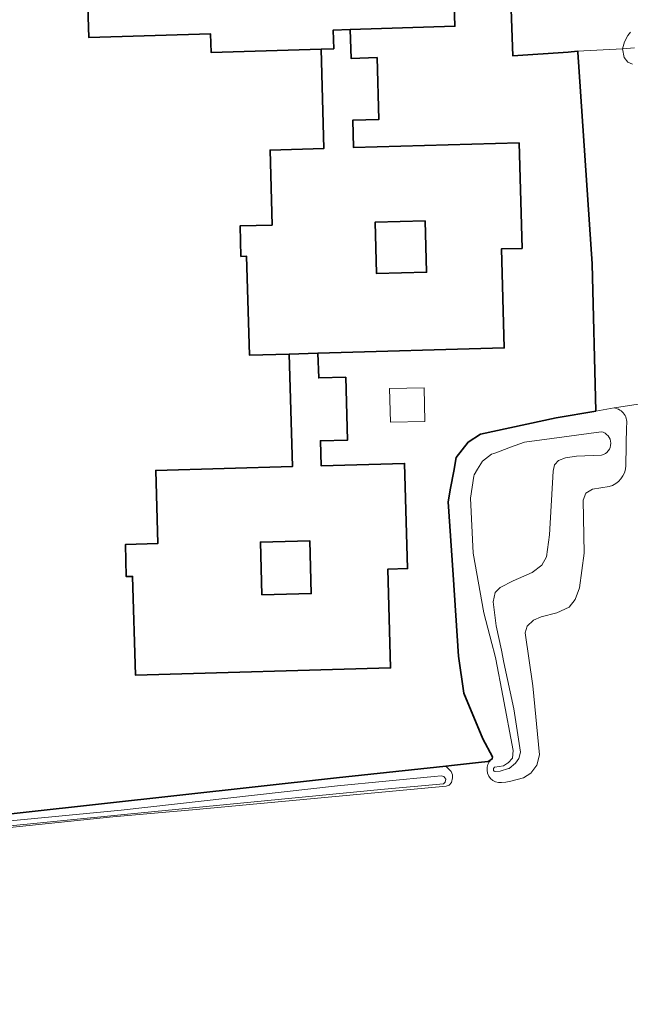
# Model space of a CAD drawing. Header units: metres. Extents: x 152610 to 160096, y 456114 to 462495.
# Tile 182 of 256: x 155806 to 155872, y 460168 to 460274. Entities that reach past the tile are written whole.
import ezdxf

# ---------------------------------------------------------------- set-up
doc = ezdxf.new("R2010")
doc.units = ezdxf.units.M
doc.header["$LTSCALE"] = 0.5
for name, color, linetype, lineweight in [('B-PV-GR-BOUWLAND-GV', 251, 'CONTINUOUS', 13), ('B-PV-GR-GRAS-GV', 251, 'CONTINUOUS', 13), ('B-PV-OG-BEBOUWING-GV', 6, 'CONTINUOUS', 35), ('B-PV-OG-BEBOUWING_LUIFEL-GV', 251, 'CONTINUOUS', 18), ('B-PV-OG-TERREIN_OEVER-GV', 251, 'CONTINUOUS', 18), ('B-PV-OG-WATER-GV', 251, 'CONTINUOUS', 18), ('B-WE-GR-BOUWLAND-GV', 252, 'CONTINUOUS', 13), ('B-WE-GR-GRAS-GV', 252, 'CONTINUOUS', 13), ('B-WE-OG-BEBOUWING_LUIFEL-GV', 6, 'CONTINUOUS', 18), ('B-WE-OG-TERREIN_OEVER-GV', 252, 'CONTINUOUS', 18), ('B-WE-OG-WATER-GV', 252, 'CONTINUOUS', 18)]:
    doc.layers.add(name, color=color, linetype=linetype, lineweight=lineweight)

msp = doc.modelspace()

# ---------------------------------------------------------------- linework, layer by layer
at = {"layer": 'B-PV-GR-BOUWLAND-GV', "flags": 128}
msp.add_lwpolyline([(155902.091, 460336.884), (155864.876, 460337.297), (155857.125, 460337.562), (155857.134, 460337.32), (155859.561, 460270.123), (155865.547, 460270.537), (155866.56, 460270.629), (155871.425, 460270.908), (155871.628, 460271.649), (155871.998, 460272.318), (155872.273, 460272.703)], dxfattribs=at)
at = {"layer": 'B-PV-GR-GRAS-GV', "flags": 128}
for points in [[(155872.501, 460269.232), (155871.974, 460269.45), (155871.578, 460269.945), (155871.425, 460270.908), (155866.56, 460270.629), (155866.567, 460270.536), (155868.121, 460247.686), (155868.52, 460231.781), (155870.503, 460232.123), (155871.022, 460232.212), (155877.304, 460233.197)], [(155877.304, 460233.197), (155871.022, 460232.212), (155870.503, 460232.123)], [(155871.833, 460230.183), (155871.756, 460225.908)], [(155869.963, 460223.64), (155868.182, 460223.349), (155867.455, 460222.92), (155867.146, 460222.156), (155867.25, 460216.44), (155866.775, 460212.696), (155866.289, 460211.455), (155865.632, 460210.621), (155864.297, 460209.994), (155862.615, 460209.557), (155861.774, 460209.216), (155861.118, 460208.584), (155860.881, 460207.833), (155861.723, 460202.112), (155862.423, 460194.685), (155862.169, 460193.559), (155861.512, 460192.71), (155860.727, 460192.18), (155859.34, 460191.849), (155858.785, 460191.716), (155858.333, 460191.676), (155858.007, 460191.685), (155857.691, 460191.767), (155857.402, 460191.917), (155857.154, 460192.128), (155856.959, 460192.39), (155856.828, 460192.689), (155856.768, 460193.009), (155856.78, 460193.335), (155856.866, 460193.649), (155857.019, 460193.937), (155857.234, 460194.183), (155856.891, 460193.958), (155856.182, 460193.89), (155853.258, 460193.573), (155852.317, 460193.471)], [(155852.317, 460193.471), (155852.683, 460193.099), (155852.912, 460192.877), (155853.042, 460192.533), (155853.042, 460192.188), (155852.928, 460191.698), (155852.683, 460191.407), (155852.369, 460191.277), (155825.333, 460188.779), (155816.339, 460187.994), (155774.588, 460183.665), (155765.474, 460182.901), (155760.772, 460182.802), (155760.672, 460182.745), (155760.608, 460182.528), (155760.832, 460176.389), (155760.944, 460171.412), (155761.139, 460168.054), (155761.171, 460166.003)]]:
    msp.add_lwpolyline(points, dxfattribs=at)
at = {"layer": 'B-PV-GR-GRAS-GV'}
for points in [[(155870.503, 460232.123, -0.443619), (155871.833, 460230.183)], [(155871.756, 460225.908, -0.3373372), (155869.963, 460223.64)]]:
    msp.add_lwpolyline(points, format="xyb", dxfattribs=at)
at = {"layer": 'B-PV-OG-BEBOUWING-GV', "flags": 128}
for points in [[(155789.351, 460186.529), (155840.516, 460192.192), (155852.317, 460193.471), (155853.258, 460193.573), (155856.182, 460193.89), (155856.891, 460193.958), (155857.234, 460194.183), (155857.327, 460194.244), (155857.372, 460194.446), (155856.316, 460196.421), (155854.267, 460201.34), (155853.702, 460205.323), (155853.1, 460214.118), (155852.561, 460221.984), (155852.829, 460223.454), (155853.169, 460225.313), (155853.434, 460226.767), (155854.748, 460228.436), (155856.07, 460229.28), (155864.257, 460231.045), (155868.52, 460231.781), (155868.121, 460247.686), (155866.567, 460270.536), (155866.56, 460270.629), (155865.547, 460270.537), (155859.561, 460270.123), (155857.134, 460337.32)], [(155852.884, 460286.662), (155853.306, 460273.339), (155841.988, 460272.979), (155842.077, 460269.864), (155844.883, 460269.944), (155845.073, 460263.264), (155842.266, 460263.184), (155842.35, 460260.228), (155860.233, 460260.736), (155860.556, 460249.357), (155858.331, 460249.293), (155858.635, 460238.607), (155838.504, 460238.035), (155838.58, 460235.364), (155841.513, 460235.448), (155841.704, 460228.665), (155838.77, 460228.582), (155838.846, 460225.885), (155847.871, 460226.139), (155848.19, 460214.779), (155846.052, 460214.719), (155846.351, 460204.063), (155818.771, 460203.288), (155818.471, 460213.944), (155817.795, 460213.925), (155817.698, 460217.377), (155821.197, 460217.476), (155820.975, 460225.383), (155835.749, 460225.798), (155835.407, 460237.947), (155831.096, 460237.825), (155830.792, 460248.511), (155830.174, 460248.493), (155830.081, 460251.776), (155833.553, 460251.875), (155833.323, 460259.972), (155839.138, 460260.137), (155838.833, 460270.858), (155826.964, 460270.482), (155826.9, 460272.501), (155813.758, 460272.114), (155813.322, 460285.439)]]:
    msp.add_lwpolyline(points, dxfattribs=at)
at = {"layer": 'B-PV-OG-BEBOUWING-GV', "color": 252, "flags": 128}
msp.add_lwpolyline([(155789.351, 460186.529), (155840.516, 460192.192), (155852.317, 460193.471), (155853.258, 460193.573), (155856.182, 460193.89), (155856.891, 460193.958), (155857.234, 460194.183), (155857.327, 460194.244), (155857.372, 460194.446), (155856.316, 460196.421), (155854.267, 460201.34), (155853.702, 460205.323), (155853.1, 460214.118), (155852.561, 460221.984), (155852.829, 460223.454), (155853.169, 460225.313), (155853.434, 460226.767), (155854.748, 460228.436), (155856.07, 460229.28), (155864.257, 460231.045), (155868.52, 460231.781), (155868.121, 460247.686), (155866.567, 460270.536), (155866.56, 460270.629), (155865.547, 460270.537), (155859.561, 460270.123), (155857.134, 460337.32)], dxfattribs=at)
at = {"layer": 'B-PV-OG-BEBOUWING-GV', "flags": 128}
for points in [[(155841.988, 460272.979), (155853.306, 460273.339), (155852.884, 460286.662), (155835.393, 460286.107), (155835.012, 460298.101), (155848.206, 460298.52), (155847.783, 460311.843), (155834.63, 460311.426), (155834.566, 460313.445), (155821.292, 460313.024), (155821.356, 460311.005), (155808.213, 460310.588), (155808.635, 460297.29), (155826.134, 460297.861), (155826.515, 460285.857), (155813.322, 460285.439), (155813.758, 460272.114), (155826.9, 460272.501), (155826.964, 460270.482), (155838.833, 460270.858), (155840.217, 460270.902), (155840.153, 460272.921)], [(155841.988, 460272.979), (155853.306, 460273.339), (155852.884, 460286.662), (155835.393, 460286.107), (155835.012, 460298.101), (155848.206, 460298.52), (155847.783, 460311.843), (155834.63, 460311.426), (155834.566, 460313.445), (155821.292, 460313.024), (155821.356, 460311.005), (155808.213, 460310.588), (155808.635, 460297.29), (155826.134, 460297.861), (155826.515, 460285.857), (155813.322, 460285.439), (155813.758, 460272.114), (155826.9, 460272.501), (155826.964, 460270.482), (155838.833, 460270.858), (155840.217, 460270.902), (155840.153, 460272.921)], [(155841.988, 460272.979), (155840.153, 460272.921), (155840.217, 460270.902), (155838.833, 460270.858), (155839.138, 460260.137), (155833.323, 460259.972), (155833.553, 460251.875), (155830.081, 460251.776), (155830.174, 460248.493), (155830.792, 460248.511), (155831.096, 460237.825), (155835.407, 460237.947), (155838.504, 460238.035), (155858.635, 460238.607), (155858.331, 460249.293), (155860.556, 460249.357), (155860.233, 460260.736), (155842.35, 460260.228), (155842.266, 460263.184), (155845.073, 460263.264), (155844.883, 460269.944), (155842.077, 460269.864)], [(155841.988, 460272.979), (155840.153, 460272.921), (155840.217, 460270.902), (155838.833, 460270.858), (155839.138, 460260.137), (155833.323, 460259.972), (155833.553, 460251.875), (155830.081, 460251.776), (155830.174, 460248.493), (155830.792, 460248.511), (155831.096, 460237.825), (155835.407, 460237.947), (155838.504, 460238.035), (155858.635, 460238.607), (155858.331, 460249.293), (155860.556, 460249.357), (155860.233, 460260.736), (155842.35, 460260.228), (155842.266, 460263.184), (155845.073, 460263.264), (155844.883, 460269.944), (155842.077, 460269.864)], [(155850.081, 460252.322), (155850.239, 460246.784), (155844.829, 460246.63), (155844.671, 460252.168)], [(155850.081, 460252.322), (155844.671, 460252.168), (155844.829, 460246.63), (155850.239, 460246.784)], [(155850.081, 460252.322), (155850.239, 460246.784), (155844.829, 460246.63), (155844.671, 460252.168)], [(155838.504, 460238.035), (155835.407, 460237.947), (155835.749, 460225.798), (155820.975, 460225.383), (155821.197, 460217.476), (155817.698, 460217.377), (155817.795, 460213.925), (155818.471, 460213.944), (155818.771, 460203.288), (155846.351, 460204.063), (155846.052, 460214.719), (155848.19, 460214.779), (155847.871, 460226.139), (155838.846, 460225.885), (155838.77, 460228.582), (155841.704, 460228.665), (155841.513, 460235.448), (155838.58, 460235.364)], [(155838.504, 460238.035), (155835.407, 460237.947), (155835.749, 460225.798), (155820.975, 460225.383), (155821.197, 460217.476), (155817.698, 460217.377), (155817.795, 460213.925), (155818.471, 460213.944), (155818.771, 460203.288), (155846.351, 460204.063), (155846.052, 460214.719), (155848.19, 460214.779), (155847.871, 460226.139), (155838.846, 460225.885), (155838.77, 460228.582), (155841.704, 460228.665), (155841.513, 460235.448), (155838.58, 460235.364)], [(155832.443, 460211.942), (155832.283, 460217.638), (155837.62, 460217.788), (155837.78, 460212.092)], [(155832.443, 460211.942), (155837.78, 460212.092), (155837.62, 460217.788), (155832.283, 460217.638)], [(155832.443, 460211.942), (155832.283, 460217.638), (155837.62, 460217.788), (155837.78, 460212.092)]]:
    msp.add_lwpolyline(points, close=True, dxfattribs=at)
at = {"layer": 'B-PV-OG-BEBOUWING_LUIFEL-GV', "flags": 128}
msp.add_lwpolyline([(155849.984, 460234.307), (155846.239, 460234.219), (155846.324, 460230.589), (155850.068, 460230.676)], close=True, dxfattribs=at)
at = {"layer": 'B-PV-OG-TERREIN_OEVER-GV', "flags": 128}
for points in [[(155872.273, 460272.703), (155871.998, 460272.318), (155871.628, 460271.649), (155871.425, 460270.908), (155872.695, 460270.994)], [(155872.695, 460270.994), (155871.425, 460270.908), (155871.578, 460269.945), (155871.974, 460269.45), (155872.501, 460269.232)], [(155870.503, 460232.123), (155868.52, 460231.781), (155864.257, 460231.045), (155856.07, 460229.28), (155854.748, 460228.436), (155853.434, 460226.767), (155853.169, 460225.313), (155852.829, 460223.454), (155852.561, 460221.984), (155853.1, 460214.118), (155853.702, 460205.323), (155854.267, 460201.34), (155856.316, 460196.421), (155857.372, 460194.446), (155857.327, 460194.244), (155857.234, 460194.183), (155857.019, 460193.937), (155856.866, 460193.649), (155856.78, 460193.335), (155856.768, 460193.009), (155856.828, 460192.689), (155856.959, 460192.39), (155857.154, 460192.128), (155857.402, 460191.917), (155857.691, 460191.767), (155858.007, 460191.685), (155858.333, 460191.676), (155858.785, 460191.716), (155859.34, 460191.849), (155860.727, 460192.18), (155861.512, 460192.71), (155862.169, 460193.559), (155862.423, 460194.685), (155861.723, 460202.112), (155860.881, 460207.833), (155861.118, 460208.584), (155861.774, 460209.216), (155862.615, 460209.557), (155864.297, 460209.994), (155865.632, 460210.621), (155866.289, 460211.455), (155866.775, 460212.696), (155867.25, 460216.44), (155867.146, 460222.156), (155867.455, 460222.92), (155868.182, 460223.349), (155869.963, 460223.64)], [(155871.756, 460225.908), (155871.833, 460230.183)], [(155869.148, 460227.021), (155866.442, 460226.903), (155865.239, 460226.724), (155864.5, 460226.44), (155864.092, 460226.011), (155864.062, 460225.98), (155863.913, 460225.286), (155863.517, 460218.417), (155863.211, 460216.061), (155862.698, 460215.167), (155861.651, 460214.35), (155859.59, 460213.467), (155858.182, 460212.74), (155857.934, 460212.482), (155857.657, 460212.193), (155857.447, 460211.197), (155857.762, 460208.59), (155858.318, 460205.973), (155858.602, 460204.639), (155859.666, 460199.636), (155860.371, 460194.972), (155860.207, 460194.274), (155859.834, 460193.77), (155859.165, 460193.21), (155859.099, 460193.191), (155858.172, 460192.914), (155857.653, 460192.864), (155857.602, 460192.882), (155857.556, 460192.911), (155857.517, 460192.949), (155857.486, 460192.994), (155857.466, 460193.044), (155857.457, 460193.098), (155857.46, 460193.152), (155857.474, 460193.205), (155857.499, 460193.253), (155857.533, 460193.295), (155857.576, 460193.329), (155857.624, 460193.353), (155858.539, 460193.478), (155858.996, 460193.76), (155859.062, 460193.8), (155859.536, 460194.332), (155859.591, 460195.151), (155858.482, 460201.032), (155857.736, 460204.988), (155857.613, 460205.458), (155857.286, 460206.705), (155856.426, 460209.989), (155855.285, 460216.449), (155854.994, 460222.383), (155855.35, 460224.752), (155855.374, 460224.913), (155855.751, 460225.513), (155856.296, 460226.382), (155857.241, 460227.127), (155857.501, 460227.221), (155858.002, 460227.403), (155859.322, 460227.88), (155860.81, 460228.419), (155863.783, 460228.829), (155869.109, 460229.563)], [(155761.171, 460166.003), (155761.139, 460168.054), (155760.944, 460171.412), (155760.832, 460176.389), (155760.608, 460182.528), (155760.672, 460182.745), (155760.772, 460182.802), (155765.474, 460182.901), (155774.588, 460183.665), (155816.339, 460187.994), (155825.333, 460188.779), (155852.369, 460191.277), (155852.683, 460191.407), (155852.928, 460191.698), (155853.042, 460192.188), (155853.042, 460192.533), (155852.912, 460192.877), (155852.683, 460193.099), (155852.317, 460193.471)], [(155852.317, 460193.471), (155840.516, 460192.192), (155789.351, 460186.529), (155780.829, 460185.598), (155769.479, 460184.224), (155766.306, 460184.394), (155765.495, 460184.635), (155765.124, 460185.08), (155764.954, 460186.727), (155764.639, 460189.461), (155765.145, 460191.557)], [(155785.382, 460185.635), (155817.247, 460188.696), (155840.613, 460191.335), (155851.056, 460192.323), (155851.813, 460192.395), (155852.105, 460192.349), (155852.303, 460192.041), (155852.255, 460191.737), (155852.082, 460191.542), (155845.299, 460190.948), (155817.932, 460188.281), (155774.095, 460183.918)]]:
    msp.add_lwpolyline(points, dxfattribs=at)
at = {"layer": 'B-PV-OG-TERREIN_OEVER-GV'}
for points in [[(155871.833, 460230.183, 0.443619), (155870.503, 460232.123)], [(155869.109, 460229.563, -0.7965882), (155869.148, 460227.021)], [(155869.963, 460223.64, 0.3373372), (155871.756, 460225.908)]]:
    msp.add_lwpolyline(points, format="xyb", dxfattribs=at)
at = {"layer": 'B-PV-OG-WATER-GV', "flags": 128}
for points in [[(155869.109, 460229.563), (155863.783, 460228.829), (155860.81, 460228.419), (155859.322, 460227.88), (155858.002, 460227.403), (155857.501, 460227.221), (155857.241, 460227.127), (155856.296, 460226.382), (155855.751, 460225.513), (155855.374, 460224.913), (155855.35, 460224.752), (155854.994, 460222.383), (155855.285, 460216.449), (155856.426, 460209.989), (155857.286, 460206.705), (155857.613, 460205.458), (155857.736, 460204.988), (155858.482, 460201.032), (155859.591, 460195.151), (155859.536, 460194.332), (155859.062, 460193.8), (155858.996, 460193.76), (155858.539, 460193.478), (155857.624, 460193.353), (155857.576, 460193.329), (155857.533, 460193.295), (155857.499, 460193.253), (155857.474, 460193.205), (155857.46, 460193.152), (155857.457, 460193.098), (155857.466, 460193.044), (155857.486, 460192.994), (155857.517, 460192.949), (155857.556, 460192.911), (155857.602, 460192.882), (155857.653, 460192.864), (155858.172, 460192.914), (155859.099, 460193.191), (155859.165, 460193.21), (155859.834, 460193.77), (155860.207, 460194.274), (155860.371, 460194.972), (155859.666, 460199.636), (155858.602, 460204.639), (155858.318, 460205.973), (155857.762, 460208.59), (155857.447, 460211.197), (155857.657, 460212.193), (155857.934, 460212.482), (155858.182, 460212.74), (155859.59, 460213.467), (155861.651, 460214.35), (155862.698, 460215.167), (155863.211, 460216.061), (155863.517, 460218.417), (155863.913, 460225.286), (155864.062, 460225.98), (155864.092, 460226.011), (155864.5, 460226.44), (155865.239, 460226.724), (155866.442, 460226.903), (155869.148, 460227.021)], [(155774.095, 460183.918), (155817.932, 460188.281), (155845.299, 460190.948), (155852.082, 460191.542), (155852.255, 460191.737), (155852.303, 460192.041), (155852.105, 460192.349), (155851.813, 460192.395), (155851.056, 460192.323), (155840.613, 460191.335), (155817.247, 460188.696), (155785.382, 460185.635)]]:
    msp.add_lwpolyline(points, dxfattribs=at)
at = {"layer": 'B-PV-OG-WATER-GV'}
msp.add_lwpolyline([(155869.148, 460227.021, 0.7965882), (155869.109, 460229.563)], format="xyb", dxfattribs=at)
at = {"layer": 'B-WE-GR-BOUWLAND-GV', "flags": 128}
msp.add_lwpolyline([(155902.091, 460336.884), (155864.876, 460337.297), (155857.125, 460337.562), (155857.134, 460337.32), (155859.561, 460270.123), (155865.547, 460270.537), (155866.56, 460270.629), (155871.425, 460270.908), (155871.628, 460271.649), (155871.998, 460272.318), (155872.273, 460272.703)], dxfattribs=at)
at = {"layer": 'B-WE-GR-GRAS-GV', "flags": 128}
for points in [[(155872.501, 460269.232), (155871.974, 460269.45), (155871.578, 460269.945), (155871.425, 460270.908), (155866.56, 460270.629), (155866.567, 460270.536), (155868.121, 460247.686), (155868.52, 460231.781), (155870.503, 460232.123), (155871.022, 460232.212), (155877.304, 460233.197)], [(155877.304, 460233.197), (155871.022, 460232.212), (155870.503, 460232.123)], [(155871.833, 460230.183), (155871.756, 460225.908)], [(155869.963, 460223.64), (155868.182, 460223.349), (155867.455, 460222.92), (155867.146, 460222.156), (155867.25, 460216.44), (155866.775, 460212.696), (155866.289, 460211.455), (155865.632, 460210.621), (155864.297, 460209.994), (155862.615, 460209.557), (155861.774, 460209.216), (155861.118, 460208.584), (155860.881, 460207.833), (155861.723, 460202.112), (155862.423, 460194.685), (155862.169, 460193.559), (155861.512, 460192.71), (155860.727, 460192.18), (155859.34, 460191.849), (155858.785, 460191.716), (155858.333, 460191.676), (155858.007, 460191.685), (155857.691, 460191.767), (155857.402, 460191.917), (155857.154, 460192.128), (155856.959, 460192.39), (155856.828, 460192.689), (155856.768, 460193.009), (155856.78, 460193.335), (155856.866, 460193.649), (155857.019, 460193.937), (155857.234, 460194.183), (155856.891, 460193.958), (155856.182, 460193.89), (155853.258, 460193.573), (155852.317, 460193.471), (155852.683, 460193.099), (155852.912, 460192.877), (155853.042, 460192.533), (155853.042, 460192.188), (155852.928, 460191.698), (155852.683, 460191.407), (155852.369, 460191.277), (155825.333, 460188.779), (155816.339, 460187.994), (155774.588, 460183.665)]]:
    msp.add_lwpolyline(points, dxfattribs=at)
at = {"layer": 'B-WE-GR-GRAS-GV'}
for points in [[(155870.503, 460232.123, -0.443619), (155871.833, 460230.183)], [(155871.756, 460225.908, -0.3373372), (155869.963, 460223.64)]]:
    msp.add_lwpolyline(points, format="xyb", dxfattribs=at)
at = {"layer": 'B-WE-OG-BEBOUWING_LUIFEL-GV', "flags": 128}
msp.add_lwpolyline([(155849.984, 460234.307), (155846.239, 460234.219), (155846.324, 460230.589), (155850.068, 460230.676)], close=True, dxfattribs=at)
at = {"layer": 'B-WE-OG-TERREIN_OEVER-GV', "flags": 128}
for points in [[(155872.273, 460272.703), (155871.998, 460272.318), (155871.628, 460271.649), (155871.425, 460270.908), (155872.695, 460270.994)], [(155872.695, 460270.994), (155871.425, 460270.908), (155871.578, 460269.945), (155871.974, 460269.45), (155872.501, 460269.232)], [(155870.503, 460232.123), (155868.52, 460231.781), (155864.257, 460231.045), (155856.07, 460229.28), (155854.748, 460228.436), (155853.434, 460226.767), (155853.169, 460225.313), (155852.829, 460223.454), (155852.561, 460221.984), (155853.1, 460214.118), (155853.702, 460205.323), (155854.267, 460201.34), (155856.316, 460196.421), (155857.372, 460194.446), (155857.327, 460194.244), (155857.234, 460194.183), (155857.019, 460193.937), (155856.866, 460193.649), (155856.78, 460193.335), (155856.768, 460193.009), (155856.828, 460192.689), (155856.959, 460192.39), (155857.154, 460192.128), (155857.402, 460191.917), (155857.691, 460191.767), (155858.007, 460191.685), (155858.333, 460191.676), (155858.785, 460191.716), (155859.34, 460191.849), (155860.727, 460192.18), (155861.512, 460192.71), (155862.169, 460193.559), (155862.423, 460194.685), (155861.723, 460202.112), (155860.881, 460207.833), (155861.118, 460208.584), (155861.774, 460209.216), (155862.615, 460209.557), (155864.297, 460209.994), (155865.632, 460210.621), (155866.289, 460211.455), (155866.775, 460212.696), (155867.25, 460216.44), (155867.146, 460222.156), (155867.455, 460222.92), (155868.182, 460223.349), (155869.963, 460223.64)], [(155871.756, 460225.908), (155871.833, 460230.183)], [(155869.148, 460227.021), (155866.442, 460226.903), (155865.239, 460226.724), (155864.5, 460226.44), (155864.092, 460226.011), (155864.062, 460225.98), (155863.913, 460225.286), (155863.517, 460218.417), (155863.211, 460216.061), (155862.698, 460215.167), (155861.651, 460214.35), (155859.59, 460213.467), (155858.182, 460212.74), (155857.934, 460212.482), (155857.657, 460212.193), (155857.447, 460211.197), (155857.762, 460208.59), (155858.318, 460205.973), (155858.602, 460204.639), (155859.666, 460199.636), (155860.371, 460194.972), (155860.207, 460194.274), (155859.834, 460193.77), (155859.165, 460193.21), (155859.099, 460193.191), (155858.172, 460192.914), (155857.653, 460192.864), (155857.602, 460192.882), (155857.556, 460192.911), (155857.517, 460192.949), (155857.486, 460192.994), (155857.466, 460193.044), (155857.457, 460193.098), (155857.46, 460193.152), (155857.474, 460193.205), (155857.499, 460193.253), (155857.533, 460193.295), (155857.576, 460193.329), (155857.624, 460193.353), (155858.539, 460193.478), (155858.996, 460193.76), (155859.062, 460193.8), (155859.536, 460194.332), (155859.591, 460195.151), (155858.482, 460201.032), (155857.736, 460204.988), (155857.613, 460205.458), (155857.286, 460206.705), (155856.426, 460209.989), (155855.285, 460216.449), (155854.994, 460222.383), (155855.35, 460224.752), (155855.374, 460224.913), (155855.751, 460225.513), (155856.296, 460226.382), (155857.241, 460227.127), (155857.501, 460227.221), (155858.002, 460227.403), (155859.322, 460227.88), (155860.81, 460228.419), (155863.783, 460228.829), (155869.109, 460229.563)], [(155774.588, 460183.665), (155816.339, 460187.994), (155825.333, 460188.779), (155852.369, 460191.277), (155852.683, 460191.407), (155852.928, 460191.698), (155853.042, 460192.188), (155853.042, 460192.533), (155852.912, 460192.877), (155852.683, 460193.099), (155852.317, 460193.471), (155840.516, 460192.192), (155789.351, 460186.529)], [(155785.382, 460185.635), (155817.247, 460188.696), (155840.613, 460191.335), (155851.056, 460192.323), (155851.813, 460192.395), (155852.105, 460192.349), (155852.303, 460192.041), (155852.255, 460191.737), (155852.082, 460191.542), (155845.299, 460190.948), (155817.932, 460188.281), (155774.095, 460183.918)]]:
    msp.add_lwpolyline(points, dxfattribs=at)
at = {"layer": 'B-WE-OG-TERREIN_OEVER-GV'}
for points in [[(155871.833, 460230.183, 0.443619), (155870.503, 460232.123)], [(155869.109, 460229.563, -0.7965882), (155869.148, 460227.021)], [(155869.963, 460223.64, 0.3373372), (155871.756, 460225.908)]]:
    msp.add_lwpolyline(points, format="xyb", dxfattribs=at)
at = {"layer": 'B-WE-OG-WATER-GV', "flags": 128}
for points in [[(155869.109, 460229.563), (155863.783, 460228.829), (155860.81, 460228.419), (155859.322, 460227.88), (155858.002, 460227.403), (155857.501, 460227.221), (155857.241, 460227.127), (155856.296, 460226.382), (155855.751, 460225.513), (155855.374, 460224.913), (155855.35, 460224.752), (155854.994, 460222.383), (155855.285, 460216.449), (155856.426, 460209.989), (155857.286, 460206.705), (155857.613, 460205.458), (155857.736, 460204.988), (155858.482, 460201.032), (155859.591, 460195.151), (155859.536, 460194.332), (155859.062, 460193.8), (155858.996, 460193.76), (155858.539, 460193.478), (155857.624, 460193.353), (155857.576, 460193.329), (155857.533, 460193.295), (155857.499, 460193.253), (155857.474, 460193.205), (155857.46, 460193.152), (155857.457, 460193.098), (155857.466, 460193.044), (155857.486, 460192.994), (155857.517, 460192.949), (155857.556, 460192.911), (155857.602, 460192.882), (155857.653, 460192.864), (155858.172, 460192.914), (155859.099, 460193.191), (155859.165, 460193.21), (155859.834, 460193.77), (155860.207, 460194.274), (155860.371, 460194.972), (155859.666, 460199.636), (155858.602, 460204.639), (155858.318, 460205.973), (155857.762, 460208.59), (155857.447, 460211.197), (155857.657, 460212.193), (155857.934, 460212.482), (155858.182, 460212.74), (155859.59, 460213.467), (155861.651, 460214.35), (155862.698, 460215.167), (155863.211, 460216.061), (155863.517, 460218.417), (155863.913, 460225.286), (155864.062, 460225.98), (155864.092, 460226.011), (155864.5, 460226.44), (155865.239, 460226.724), (155866.442, 460226.903), (155869.148, 460227.021)], [(155774.095, 460183.918), (155817.932, 460188.281), (155845.299, 460190.948), (155852.082, 460191.542), (155852.255, 460191.737), (155852.303, 460192.041), (155852.105, 460192.349), (155851.813, 460192.395), (155851.056, 460192.323), (155840.613, 460191.335), (155817.247, 460188.696), (155785.382, 460185.635)]]:
    msp.add_lwpolyline(points, dxfattribs=at)
at = {"layer": 'B-WE-OG-WATER-GV'}
msp.add_lwpolyline([(155869.148, 460227.021, 0.7965882), (155869.109, 460229.563)], format="xyb", dxfattribs=at)

doc.saveas('drawing.dxf')
